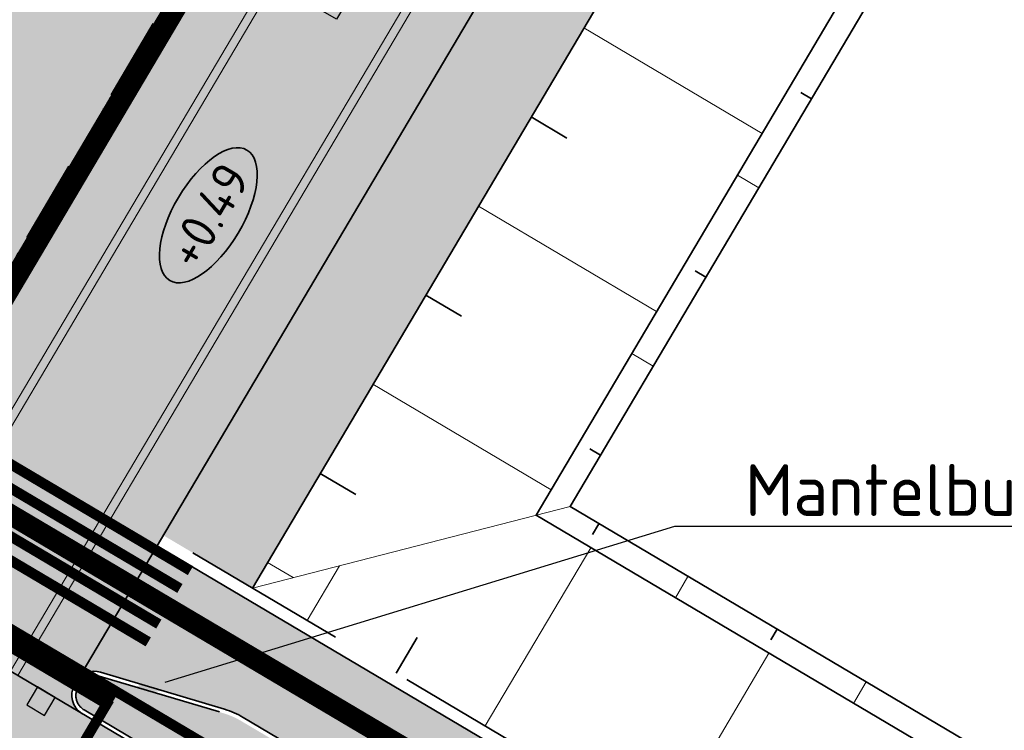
# Model space of a CAD drawing. Header units: metres. Extents: x 90794 to 91984, y 464666 to 465269.
# Tile 7 of 81: x 90930 to 90954, y 465020 to 465037. Entities that reach past the tile are written whole.
import ezdxf
from ezdxf import colors
from ezdxf.entities.mleader import LeaderData, LeaderLine
from ezdxf.enums import TextEntityAlignment as Align
from ezdxf.math import Vec2, Vec3

# ---------------------------------------------------------------- set-up
doc = ezdxf.new("R2010")
doc.units = ezdxf.units.M
for name, pattern in [('NLCS-HIDDEN', [4, 2, -2]), ('VH-GAZONBAND_100X200', [9.5, 7.5, -2]), ('VH-TROTTOIRBAND_280-300', [26, 12, -2, 4, -2, 4, -2]), ('XX-HIDDEN', [4, 2, -2])]:
    doc.linetypes.add(name, pattern=pattern)
for name, color, linetype, lineweight in [('N-OI-KL-OVERIG_MANTELBUIS-G', 8, 'Continuous', 100), ('N-OI-RI-T25', 7, 'Continuous', 25), ('N-WE-GR-GRAS_RUIGGRAS-A-500', 62, 'Continuous', 18), ('N-WE-GW-BERM-G', 90, 'Continuous', 35), ('N-WE-GW-HELOFYTENFILTER-A-500', 62, 'Continuous', 18), ('N-WE-GW-TALUDARCERING_KORT-G', 90, 'Continuous', 35), ('N-WE-GW-TALUDARCERING_LANG-G', 90, 'Continuous', 18), ('N-WE-GW-WADI-G', 110, 'XX-HIDDEN', 35), ('N-WE-GW-WADI_TALUD-A-500', 62, 'Continuous', 18), ('N-WE-OG-WEG_RIJRICHTING-S', 7, 'Continuous', 25), ('N-WE-VH-HOOGTELABEL-S', 7, 'Continuous', 25), ('N-WE-VH-KANTOPSLUITING_GAZONBAND_100X200-G', 90, 'VH-GAZONBAND_100X200', 35), ('N-WE-VH-KANTOPSLUITING_TROTTOIRBAND_280 300_240-G', 210, 'VH-TROTTOIRBAND_280-300', 35), ('N-WE-VH-VERHARDING-G', 7, 'Continuous', 35)]:
    doc.layers.add(name, color=color, linetype=linetype, lineweight=lineweight)
for name, color, linetype, lineweight, true_color in [('N-WE-GR-GRAS_KRUIDENRIJK-A-500', 7, 'Continuous', 18, 0x008020), ('N-WE-KL-ET_LS_OV_MANTELBUIS-G', 190, 'Continuous', 35, 0x7f00ff), ('N-WE-OG-WEG_PARKEERPLAATS_FIETSPAD-A-500', 7, 'Continuous', 18, 0xebde94), ('N-WE-OG-WEG_PARKEERPLAATS_HOOFDRIJBAAN-A-500', 7, 'Continuous', 18, 0x848483), ('N-WE-OG-WEG_VOETPAD-A-500', 7, 'Continuous', 18, 0xd7bd28), ('N-WE-VW-MARKERING_DWARS_OVERSTEEK-S', 7, 'Continuous', 25, 0xfcfcfc)]:
    doc.layers.add(name, color=color, linetype=linetype, lineweight=lineweight, true_color=true_color)
doc.layers.add('N-WE-KL-TRACE_DATA-G', color=7, linetype='NLCS-HIDDEN', lineweight=35, true_color=0x006600, transparency=0.5)
doc.layers.add('N-WE-KL-TRACE_ET_OV_GROEP1-G', color=1, linetype='NLCS-HIDDEN', lineweight=35, true_color=0xff0000, transparency=0.5)
doc.layers.add('X-XX-AL-HULPLIJN-G', color=155, linetype='Continuous', lineweight=18, plot=False)
doc.layers.get('0').freeze()
doc.styles.add('NLCS-ISO', font='NLCS-ISO.ttf')
doc.styles.add('NLCS-ISO-M500-T25', font='NLCS-ISO.ttf', dxfattribs={"height": 1.25})

# ---------------------------------------------------------------- blocks, each defined once
blk = doc.blocks.new('SRO-RIJRICHTING-SO')
blk.add_lwpolyline([(3.000000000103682, -3.673940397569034e-16), (1.499999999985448, -0.6499999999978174), (1.500000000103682, -0.2500000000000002), (-1.455194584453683e-11, -0.25), (1.455194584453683e-11, 0.25), (1.500000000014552, 0.2499999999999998), (1.500000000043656, 0.650000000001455)], close=True)
blk = doc.blocks.new('N-SVW-MARKERING_DWARS_OVERSTEEK_BLOKSTREEP_050')
at = {"flags": 128}
blk.add_lwpolyline([(0, -0.25), (0.4999999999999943, -0.25), (0.4999999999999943, 0.25), (0, 0.25)], close=True, dxfattribs=at)
blk.add_solid([(0, 0.25), (0.4999999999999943, 0.25), (0, -0.25), (0.4999999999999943, -0.25)])
blk = doc.blocks.new('SAL-HOOGTELABEL_AANLEG-SO')
at = {"linetype": 'Continuous', "lineweight": 35}
blk.add_ellipse((0, 0), major_axis=(-7.319468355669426, 0), ratio=0.4599531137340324, dxfattribs=at)
at = {"style": 'NLCS-ISO'}
blk.add_attdef('HOOGTE', text='', height=3.5, dxfattribs=at).set_placement((0, 0), align=Align.MIDDLE_CENTER)

msp = doc.modelspace()

# ---------------------------------------------------------------- hatches: boundary and pattern name
at = {"layer": 'N-WE-GR-GRAS_KRUIDENRIJK-A-500'}
h = msp.add_hatch(dxfattribs=at)
h.set_pattern_fill('AGR-KRUIDEN-SO', color=256, scale=0.1, pattern_type=2)
h.set_pattern_definition([(90, (0.5094692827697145, 0.8604888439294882), (-0.707106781, 0.707106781), [0.1875, -1.226713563]), (45, (0.5094692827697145, 0.8604888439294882), (-0.7071067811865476, 0.7071067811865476), [0.1875, -0.8125]), (135, (0.5094692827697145, 0.8604888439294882), (-0.7071067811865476, -0.7071067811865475), [0.1875, -0.8125])])
edge = h.paths.add_edge_path()
edge.add_arc((90877.96889997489, 465052.8188761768), 0.4000000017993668, 149.3715146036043, 239.371514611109)
edge.add_line((90877.76511226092, 465052.4746806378), (90897.36705131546, 465040.8689684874))
edge.add_arc((90897.57083902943, 465041.2131640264), 0.400000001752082, 239.3715146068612, 329.3715146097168)
edge.add_line((90897.9150345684, 465041.0093763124), (90897.96598149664, 465041.0954251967))
edge.add_arc((90897.62178595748, 465041.2992129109), 0.4000000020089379, 329.3715146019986, 405.3964201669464)
edge.add_line((90897.90266497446, 465041.584005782), (90895.67502790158, 465043.7810288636))
edge.add_arc((90894.34085257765, 465042.4282627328), 1.899999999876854, 45.39642016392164, 59.37151461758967)
edge.add_line((90895.30884421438, 465044.0631915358), (90881.55551492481, 465052.2061196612))
edge.add_arc((90880.58752328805, 465050.5711908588), 1.89999999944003, 59.37151460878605, 73.34660905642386)
edge.add_line((90881.13202767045, 465052.3914971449), (90878.13447940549, 465053.2881474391))
edge.add_arc((90878.01984690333, 465052.9049250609), 0.4000000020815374, 73.34660906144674, 149.3715145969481)
edge.add_line((90877.67565136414, 465053.1087127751), (90877.6247044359, 465053.0226638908))
edge = h.paths.add_edge_path()
edge.add_arc((90922.75419099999, 465025.6055889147), 1.899999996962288, 45.39642015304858, 59.37151462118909)
edge.add_line((90923.72218263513, 465027.2405177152), (90904.59940633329, 465038.5625321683))
edge.add_arc((90903.63141469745, 465036.9276033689), 1.899999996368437, 59.37151458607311, 73.34660905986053)
edge.add_line((90904.17591907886, 465038.7479096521), (90901.1783708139, 465039.6445599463))
edge.add_arc((90901.06373831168, 465039.2613375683), 0.40000000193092, 73.3466090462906, 149.3715146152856)
edge.add_line((90900.71954277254, 465039.4651252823), (90900.66859584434, 465039.3790763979))
edge.add_arc((90901.01279138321, 465039.1752886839), 0.4000000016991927, 149.3715145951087, 239.3715146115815)
edge.add_line((90900.80900366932, 465038.831093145), (90925.78038973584, 465024.0462946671))
edge.add_arc((90925.98417744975, 465024.3904902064), 0.4000000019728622, 239.3715146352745, 329.3715145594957)
edge.add_line((90926.32837298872, 465024.186702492), (90926.37931991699, 465024.2727513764))
edge.add_arc((90926.03512437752, 465024.4765390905), 0.4000000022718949, 329.3715146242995, 405.3964201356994)
edge.add_line((90926.31600339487, 465024.7613319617), (90924.08836632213, 465026.9583550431))
edge = h.paths.add_edge_path()
edge.add_arc((90833.12668940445, 465078.6713076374), 1.89999999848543, 59.37151459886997, 72.80267784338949)
edge.add_line((90833.6884498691, 465080.486362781), (90830.69132263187, 465081.4139751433))
edge.add_arc((90830.57305727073, 465081.0318582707), 0.4000000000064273, 72.80267783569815, 232.7460180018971)
edge.add_arc((90842.37736878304, 465096.5530769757), 19.90000000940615, 232.7460179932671, 239.371514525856)
edge.add_line((90832.23893002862, 465079.4293489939), (90871.74169035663, 465056.0409656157))
edge.add_arc((90871.94547807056, 465056.3851611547), 0.4000000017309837, 239.3715146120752, 329.3715146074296)
edge.add_line((90872.2896736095, 465056.1813734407), (90872.34062053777, 465056.2674223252))
edge.add_arc((90871.99642499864, 465056.4712100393), 0.4000000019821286, 329.3715146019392, 405.3964201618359)
edge.add_line((90872.27730401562, 465056.7560029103), (90870.04966694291, 465058.9530259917))
edge.add_arc((90868.71549161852, 465057.6002598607), 1.900000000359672, 45.39642015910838, 59.37151460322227)
edge.add_line((90869.68348325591, 465059.2351886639), (90834.09468104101, 465080.3062364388))
edge = h.paths.add_edge_path()
edge.add_line((90974.42167613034, 464995.2472678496), (90975.28777391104, 464996.7100988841))
edge.add_line((90975.28777391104, 464996.7100988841), (90935.59421430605, 465020.2114487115))
edge.add_arc((90934.62622266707, 465018.5765199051), 1.900000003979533, 59.3715146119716, 73.34660902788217)
edge.add_line((90935.17072705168, 465020.3968261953), (90932.17317878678, 465021.2934764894))
edge.add_arc((90932.05854628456, 465020.9102541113), 0.4000000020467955, 73.34660905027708, 149.3715145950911)
edge.add_line((90931.71435074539, 465021.1140418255), (90931.66340381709, 465021.0279929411))
edge.add_arc((90932.00759935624, 465020.8242052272), 0.4000000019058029, 149.371514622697, 239.3715146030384)
edge.add_line((90931.80381164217, 465020.4800096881), (90974.42167613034, 464995.2472678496))
at = {"layer": 'N-WE-GR-GRAS_RUIGGRAS-A-500'}
h = msp.add_hatch(dxfattribs=at)
h.set_pattern_fill('AGR-GRAS_RUIGGRAS-SO', color=256, scale=0.025, pattern_type=2)
h.set_pattern_definition([(40, (0, 0), (-1.387956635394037, 3.40429161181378), [0.3749999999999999, -4]), (40, (0.125, -0.125), (-1.387956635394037, 3.40429161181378), [0.3749999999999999, -4]), (95, (0.75, -0.125), (-3.931830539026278, 1.914604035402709), [0.375, -2]), (95, (0.925, -0.125), (-3.931830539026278, 1.914604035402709), [0.375, -2]), (125, (1, 0.5), (-3.686609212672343, 0.4705449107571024), [0.375, -2.5]), (125, (1.125, 0.625), (-3.686609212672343, 0.4705449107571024), [0.375, -2.5]), (15, (0, 0.625), (0.8018411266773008, 2.803043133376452), [0.375, -2]), (15, (0, 0.8), (0.8018411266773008, 2.803043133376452), [0.375, -2]), (165, (0, 0.625), (-2.419460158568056, -3.233993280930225), [0.375, -2]), (165, (0, 0.8), (-2.419460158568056, -3.233993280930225), [0.375, -2]), (65, (0, 0), (-1.337170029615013, 1.86483278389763), [0.375, -2.5]), (65, (0.125, -0.125), (-1.337170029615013, 1.86483278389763), [0.375, -2.5]), (80, (0.75, -0.125), (-3.302320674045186, 2.866998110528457), [0.3749999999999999, -2]), (80, (0.875, -0.125), (-3.302320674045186, 2.866998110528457), [0.3749999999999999, -2]), (80, (0.25, 0.5), (-2.331783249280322, 1.172726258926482), [0.3749999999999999, -2]), (80, (0.375, 0.5), (-2.331783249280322, 1.172726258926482), [0.3749999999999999, -2])])
h.paths.add_polyline_path([(90933.71712592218, 465024.6929930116), (90935.8683480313, 465023.419319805), (90970.90480848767, 465082.5955731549), (90968.75358637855, 465083.8692463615)])
h = msp.add_hatch(dxfattribs=at)
h.set_pattern_fill('AGR-GRAS_RUIGGRAS-SO', color=256, scale=0.025, pattern_type=2)
h.set_pattern_definition([(40, (90932.96437311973, 465018.5145333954), (-1.387956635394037, 3.40429161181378), [0.3749999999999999, -4]), (40, (90933.08937311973, 465018.3895333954), (-1.387956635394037, 3.40429161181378), [0.3749999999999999, -4]), (95, (90933.71437311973, 465018.3895333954), (-3.931830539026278, 1.914604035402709), [0.375, -2]), (95, (90933.88937311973, 465018.3895333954), (-3.931830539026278, 1.914604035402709), [0.375, -2]), (125, (90933.96437311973, 465019.0145333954), (-3.686609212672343, 0.4705449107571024), [0.375, -2.5]), (125, (90934.08937311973, 465019.1395333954), (-3.686609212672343, 0.4705449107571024), [0.375, -2.5]), (15, (90932.96437311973, 465019.1395333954), (0.8018411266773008, 2.803043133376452), [0.375, -2]), (15, (90932.96437311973, 465019.3145333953), (0.8018411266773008, 2.803043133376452), [0.375, -2]), (165, (90932.96437311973, 465019.1395333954), (-2.419460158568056, -3.233993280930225), [0.375, -2]), (165, (90932.96437311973, 465019.3145333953), (-2.419460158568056, -3.233993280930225), [0.375, -2]), (65, (90932.96437311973, 465018.5145333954), (-1.337170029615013, 1.86483278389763), [0.375, -2.5]), (65, (90933.08937311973, 465018.3895333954), (-1.337170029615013, 1.86483278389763), [0.375, -2.5]), (80, (90933.71437311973, 465018.3895333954), (-3.302320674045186, 2.866998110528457), [0.3749999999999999, -2]), (80, (90933.83937311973, 465018.3895333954), (-3.302320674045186, 2.866998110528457), [0.3749999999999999, -2]), (80, (90933.21437311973, 465019.0145333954), (-2.331783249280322, 1.172726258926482), [0.3749999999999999, -2]), (80, (90933.33937311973, 465019.0145333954), (-2.331783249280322, 1.172726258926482), [0.3749999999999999, -2])])
h.paths.add_polyline_path([(90925.29247900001, 465032.5713220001), (90923.475681, 465032.916162), (90919.310232, 465034.297053), (90915.19136499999, 465036.546513), (90911.8489, 465038.178305), (90908.82176, 465040.188428), (90906.11808500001, 465042.78519), (90903.91096000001, 465045.496229), (90903.71200899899, 465045.6298932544), (90902.33079518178, 465043.2758851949), (90928.55419285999, 465027.7498087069), (90936.56907962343, 465041.286877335), (90936.13883520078, 465041.5416119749), (90929.27025432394, 465029.9406432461, -0.2974007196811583), (90927.55480986, 465029.0948105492), (90926.248344, 465029.252414), (90925.280276, 465030.570351)])
at = {"layer": 'N-WE-GW-HELOFYTENFILTER-A-500'}
h = msp.add_hatch(dxfattribs=at)
h.set_pattern_fill('AGR-GRAS_SPORTVELD-SO', color=256, scale=0.2, angle=45, pattern_type=2)
h.set_pattern_definition([(104.371514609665, (90932.96437311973, 465018.5145333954), (-0.1734837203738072, 0.03748802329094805), [0, -0.15875])])
edge = h.paths.add_edge_path()
edge.add_line((90974.2872411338, 465116.7694598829), (90958.45424641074, 465126.1436946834))
edge.add_line((90958.45424641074, 465126.1436946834), (90956.67110392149, 465123.1319837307))
edge.add_line((90956.67110392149, 465123.1319837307), (90972.50409864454, 465113.7577489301))
edge.add_arc((90971.48516007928, 465112.0367712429), 1.999999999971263, -30.628485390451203, 59.37151460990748, ccw=False)
edge.add_line((90973.20613776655, 465111.0178326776), (90965.10557617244, 465097.3360600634))
edge.add_line((90965.10557617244, 465097.3360600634), (90968.1172871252, 465095.5529175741))
edge.add_line((90968.1172871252, 465095.5529175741), (90976.21784871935, 465109.2346901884))
edge.add_arc((90971.48516007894, 465112.0367712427), 5.50000000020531, 329.3715146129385, 419.3715146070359)
h.paths.add_polyline_path([(90963.83190296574, 465095.1848379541), (90948.54782448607, 465069.3701726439), (90951.55953543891, 465067.5870301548), (90966.84361391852, 465093.4016954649)])
edge = h.paths.add_edge_path()
edge.add_arc((90938.65685211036, 465049.2294659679), 1.750000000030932, 329.3715146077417, 509.3715146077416)
edge.add_line((90937.15099663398, 465050.1210372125), (90934.14606281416, 465045.045732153))
edge.add_line((90934.14606281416, 465045.045732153), (90937.15777376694, 465043.2625896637))
edge.add_line((90937.15777376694, 465043.2625896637), (90940.16270758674, 465048.3378947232))
edge = h.paths.add_edge_path()
edge.add_arc((90944.12855220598, 465058.4711161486), 1.750000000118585, 149.3715146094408, 329.3715146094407)
edge.add_line((90945.63440768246, 465057.5795449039), (90950.28586223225, 465065.4358080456))
edge.add_line((90950.28586223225, 465065.4358080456), (90947.27415127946, 465067.2189505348))
edge.add_line((90947.27415127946, 465067.2189505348), (90942.6226967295, 465059.3626873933))
edge = h.paths.add_edge_path()
edge.add_arc((90899.12498568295, 465085.1163596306), 1.750000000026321, 149.371514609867, 329.3715146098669)
edge.add_line((90900.63084115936, 465084.224788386), (90915.47168136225, 465109.2908284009))
edge.add_line((90915.47168136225, 465109.2908284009), (90912.45997040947, 465111.0739708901))
edge.add_line((90912.45997040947, 465111.0739708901), (90897.61913020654, 465086.0079308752))
edge = h.paths.add_edge_path()
edge.add_arc((90927.76439884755, 465030.8322144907), 1.750000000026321, 149.371514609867, 329.3715146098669)
edge.add_line((90929.27025432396, 465029.9406432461), (90936.13883520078, 465041.5416119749))
edge.add_line((90936.13883520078, 465041.5416119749), (90933.12712424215, 465043.3247544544))
edge.add_line((90933.12712424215, 465043.3247544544), (90926.25854337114, 465031.7237857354))
edge = h.paths.add_edge_path()
edge.add_arc((90882.7608323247, 465057.4774579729), 1.750000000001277, 149.3715146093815, 329.3715146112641)
edge.add_line((90884.2666878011, 465056.5858867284), (90895.15914106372, 465074.9831382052))
edge.add_arc((90893.65328558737, 465075.8747094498), 1.749999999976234, 329.3715146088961, 509.3715146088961)
edge.add_line((90892.14743011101, 465076.7662806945), (90881.25497684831, 465058.3690292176))
edge = h.paths.add_edge_path()
edge.add_line((90954.08963739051, 465124.6603915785), (90955.87277987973, 465127.6721025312))
edge.add_line((90955.87277987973, 465127.6721025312), (90935.73734093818, 465139.5936837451))
edge.add_arc((90932.9352598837, 465134.8609951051), 5.49999999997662, 59.37151461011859, 149.3715146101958)
edge.add_line((90928.20257124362, 465137.6630761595), (90913.73364361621, 465113.2251929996))
edge.add_line((90913.73364361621, 465113.2251929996), (90916.74535456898, 465111.4420505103))
edge.add_line((90916.74535456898, 465111.4420505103), (90931.21428219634, 465135.8799336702))
edge.add_arc((90932.93525988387, 465134.8609951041), 2.000000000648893, 59.37151462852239, 149.3715145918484, ccw=False)
edge.add_line((90933.95419844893, 465136.5819727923), (90954.08963739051, 465124.6603915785))
at = {"layer": 'N-WE-GW-WADI_TALUD-A-500'}
h = msp.add_hatch(dxfattribs=at)
h.set_pattern_fill('AGR-GRAS_01-SO', color=256, scale=0.04, pattern_type=2)
h.set_pattern_definition([(0, (90932.96437311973, 465018.5145333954), (1, 1), [0.12, -0.8]), (45, (90933.36437311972, 465018.7145333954), (-0.1131370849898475, 1.866761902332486), [0.12, -0.8]), (29.99999999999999, (90933.04437311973, 465018.6345333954), (0.2274613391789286, 1.286025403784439), [0.12, -0.8]), (15, (90933.28437311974, 465018.9945333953), (0.3856270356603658, 0.7244941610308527), [0.12, -0.8]), (135, (90933.12437311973, 465020.5145333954), (-0.02828427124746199, -0.6505382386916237), [0.12, -0.8]), (150, (90934.16437311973, 465018.9145333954), (0.2156921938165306, -0.5864101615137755), [0.12, -0.8]), (165, (90933.20437311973, 465018.5545333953), (0.1434520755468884, -0.7010146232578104), [0.12, -0.8]), (85, (90933.36437311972, 465018.9145333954), (-0.872677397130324, 1.040016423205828), [0.12, -0.8]), (99.99999999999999, (90932.96437311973, 465018.5145333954), (-1.112117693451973, 0.7787131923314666), [0.12, -0.7999999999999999])])
h.paths.add_polyline_path([(90911.010855, 465044.283441), (90908.509699, 465046.401213), (90905.692764, 465048.2385270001), (90905.33567557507, 465048.3971144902), (90903.71200899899, 465045.6298932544), (90903.91096000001, 465045.496229), (90906.11808500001, 465042.78519), (90908.82176, 465040.188428), (90911.8489, 465038.178305), (90915.19136499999, 465036.546513), (90919.310232, 465034.297053), (90923.475681, 465032.916162), (90925.29247900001, 465032.5713220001), (90925.280276, 465030.570351), (90926.248344, 465029.252414), (90927.55480986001, 465029.0948105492, -0.5415437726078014), (90926.25854337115, 465031.7237857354), (90927.43801167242, 465033.7158966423), (90927.44019600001, 465034.641074), (90922.795039, 465035.575625), (90921.12375, 465036.287153), (90919.552278, 465037.333252), (90916.666756, 465039.518462), (90913.805978, 465041.8163250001)])
h.paths.add_polyline_path([(90921.63228709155, 465034.6315182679), (90922.59066994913, 465034.3460321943), (90922.30518387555, 465033.3876493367), (90921.3468010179, 465033.6731354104)], flags=16)
h.paths.add_polyline_path([(90923.87256614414, 465048.8040968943), (90923.58632627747, 465048.3263182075), (90923.63350062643, 465048.3006710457), (90924.12116182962, 465048.0308863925), (90924.60841344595, 465047.7564782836), (90925.09326527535, 465047.4755686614), (90925.57206529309, 465047.1850317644), (90926.04111798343, 465046.881709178), (90926.49672783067, 465046.5624424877), (90926.935199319, 465046.2240732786), (90927.35283693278, 465045.8634431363), (90927.74596081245, 465045.4774085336), (90928.11448908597, 465045.0662472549), (90928.4665089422, 465044.638005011), (90928.8112351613, 465044.2017997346), (90929.15788252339, 465043.7667493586), (90929.51552691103, 465043.341835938), (90929.88808720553, 465042.9309966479), (90930.2729202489, 465042.5317492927), (90930.66695785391, 465042.1411958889), (90931.06713183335, 465041.7564384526), (90931.470374, 465041.374579), (90931.79210081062, 465041.0699123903), (90933.12712424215, 465043.3247544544)])
h.paths.add_polyline_path([(90907.3500579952, 465060.2722030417), (90906.95397622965, 465060.6097413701), (90906.55933567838, 465060.9505946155), (90906.16223392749, 465061.2885221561), (90905.75876856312, 465061.6172833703), (90905.34504041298, 465061.9306426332), (90904.91860219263, 465062.2246023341), (90904.48074080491, 465062.5009209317), (90904.03333523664, 465062.7622695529), (90903.57826447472, 465063.0113193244), (90903.11740750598, 465063.2507413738), (90902.65264331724, 465063.4832068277), (90902.1858508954, 465063.7113868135), (90901.71890601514, 465063.9379579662), (90901.25351518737, 465064.1658871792), (90900.79113523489, 465064.3985695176), (90900.33320291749, 465064.6394344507), (90899.88115499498, 465064.8919114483), (90899.43642822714, 465065.1594299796), (90899.00045489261, 465065.4454090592), (90898.57244732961, 465065.748088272), (90898.14581550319, 465066.0521694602), (90897.71303313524, 465066.3401700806), (90897.26657394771, 465066.5946075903), (90896.79899213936, 465066.7981664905), (90896.30788598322, 465066.9440011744), (90895.79879854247, 465067.04175689), (90895.27797130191, 465067.1025285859), (90894.75164574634, 465067.1374112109), (90894.22589488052, 465067.1572613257), (90893.70340664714, 465067.1681458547), (90893.1837356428, 465067.1716982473), (90892.66631842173, 465067.1693849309), (90892.15059153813, 465067.1626723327), (90891.63599154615, 465067.1530268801), (90891.121955, 465067.141915), (90890.50874287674, 465067.1286592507), (90889.53706885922, 465065.4875109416), (90889.73843866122, 465065.3662523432), (90890.22635955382, 465065.0992277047), (90890.72913690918, 465064.8768291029), (90891.25246875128, 465064.7161901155), (90891.79349700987, 465064.6088313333), (90892.34672354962, 465064.5383702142), (90892.90664948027, 465064.4884219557), (90893.46777591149, 465064.4426017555), (90894.02460395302, 465064.3845248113), (90894.57163471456, 465064.2978063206), (90895.10342620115, 465064.1662245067), (90895.61801423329, 465063.9835227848), (90896.11886242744, 465063.7589971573), (90896.6099056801, 465063.5032940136), (90897.09507888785, 465063.227059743), (90897.57831694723, 465062.9409407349), (90898.06355475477, 465062.6555833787), (90898.55472720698, 465062.3816340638), (90899.05545030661, 465062.1290059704), (90899.5648029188, 465061.8971803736), (90900.07848737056, 465061.6778751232), (90900.59212558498, 465061.4626232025), (90901.10133948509, 465061.2429575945), (90901.60175099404, 465061.0104112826), (90902.0889820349, 465060.75651725), (90902.55873332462, 465060.4729490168), (90903.01055825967, 465060.1582517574), (90903.44952672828, 465059.8208098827), (90903.88113367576, 465059.4697659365), (90904.31087404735, 465059.114262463), (90904.74424278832, 465058.7634420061), (90905.18673484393, 465058.42644711), (90905.64382978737, 465058.1123953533), (90906.11761982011, 465057.8249030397), (90906.60257536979, 465057.5552082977), (90907.09212558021, 465057.2928581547), (90907.58075009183, 465057.0290608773), (90907.97148427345, 465056.8141448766), (90909.24618548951, 465058.9667390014), (90909.02661852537, 465059.0796361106), (90908.58597471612, 465059.3418837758), (90908.16215482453, 465059.6320336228), (90907.75148338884, 465059.944220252)])
h.paths.add_polyline_path([(90902.141602, 465049.815643), (90899.215952, 465051.321182), (90895.56193899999, 465051.812933), (90892.08356200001, 465052.609142), (90890.472025, 465053.435879), (90888.828406, 465055.031847), (90887.494087, 465057.128437), (90886.315666, 465058.323756), (90885.29544347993, 465058.3234454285), (90884.2666878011, 465056.5858867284, -0.2592513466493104), (90882.7985623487, 465055.7278647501), (90884.19504800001, 465055.7579800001), (90884.75248200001, 465055.942616), (90885.162565, 465055.778825), (90887.24222300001, 465053.276437), (90890.27356, 465050.943138), (90893.152517, 465049.910616), (90896.839915, 465049.096151), (90900.628562, 465047.7014920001), (90902.02119322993, 465046.7658595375), (90903.47619747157, 465049.2229322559)])
h.paths.add_polyline_path([(90888.3231718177, 465053.8394625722), (90887.5841380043, 465053.1657942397), (90886.91046967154, 465053.9048280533), (90887.64950348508, 465054.5784963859)], flags=16)
h.paths.add_polyline_path([(90921.15367547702, 465053.2934388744), (90920.71820330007, 465053.5775112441), (90920.28733602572, 465053.8690059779), (90919.8574323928, 465054.1611100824), (90919.42485114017, 465054.4470105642), (90918.98595100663, 465054.71989443), (90918.53709073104, 465054.9729486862), (90918.07488109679, 465055.1998475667), (90917.5999377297, 465055.4020070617), (90917.1160831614, 465055.5870424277), (90916.62722990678, 465055.7627428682), (90916.13729048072, 465055.9368975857), (90915.65017739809, 465056.1172957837), (90915.16968384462, 465056.3114906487), (90914.69665279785, 465056.5212002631), (90914.22885804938, 465056.7420722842), (90913.76393025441, 465056.9694712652), (90913.29950006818, 465057.1987617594), (90912.83319814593, 465057.42530832), (90912.36265514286, 465057.6444755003), (90911.88559142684, 465057.8517896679), (90911.77670430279, 465057.8959474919), (90911.28871502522, 465056.6831066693, 0.4141256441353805), (90912.23646310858, 465054.4583345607), (90920.58499185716, 465051.0963728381, 0.372450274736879), (90922.7013145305, 465051.8218195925), (90925.06360252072, 465050.4231807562), (90928.52942211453, 465048.3711743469), (90928.4522920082, 465048.4435733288), (90928.07026988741, 465048.8007533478), (90927.68618577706, 465049.1550569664), (90927.29863452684, 465049.5042122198), (90926.90621098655, 465049.8459471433), (90926.50751000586, 465050.1779897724), (90926.10112643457, 465050.4980681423), (90925.68565512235, 465050.8039102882), (90925.25969091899, 465051.0932442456), (90924.8218303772, 465051.3638008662), (90924.37182044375, 465051.6152138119), (90923.91255571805, 465051.8523231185), (90923.44746428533, 465052.0808512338), (90922.97997423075, 465052.3065206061), (90922.51351363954, 465052.5350536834), (90922.05151059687, 465052.7721729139), (90921.59739318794, 465053.0236007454)])
at = {"layer": 'N-WE-OG-WEG_PARKEERPLAATS_FIETSPAD-A-500'}
h = msp.add_hatch(color=256, dxfattribs=at)
h.dxf.hatch_style = 1
edge = h.paths.add_edge_path()
edge.add_line((90973.02422371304, 464991.3099234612), (90975.0621008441, 464994.7518788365))
edge.add_line((90975.0621008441, 464994.7518788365), (90832.18798312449, 465079.3433000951))
edge.add_arc((90842.37736877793, 465096.5530769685), 20.00000000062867, 223.1615312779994, 239.3715146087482, ccw=False)
edge.add_line((90827.78880733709, 465082.8719266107), (90824.74766650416, 465086.1147730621))
edge.add_arc((90807.24139277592, 465069.6973926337), 23.99999999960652, 43.16153127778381, 60.06390736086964)
edge.add_line((90819.2182022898, 465090.4953741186), (90817.18519255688, 465087.0613297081))
edge.add_arc((90823.89790941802, 465083.0894431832), 7.799772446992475, 149.3873742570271, 149.4581527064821)
edge.add_arc((90807.24139277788, 465069.6973926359), 19.9999999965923, 43.161531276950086, 60.20191758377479, ccw=False)
edge.add_line((90821.82995421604, 465083.3785429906), (90824.87109504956, 465080.1356965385))
edge.add_arc((90842.37736877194, 465096.5530769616), 23.99999999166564, 223.1615312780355, 239.3711780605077)
edge.add_line((90830.14998468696, 465075.9014165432), (90973.02422371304, 464991.3099234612))
at = {"layer": 'N-WE-OG-WEG_PARKEERPLAATS_HOOFDRIJBAAN-A-500'}
h = msp.add_hatch(color=256, dxfattribs=at)
h.dxf.hatch_style = 1
edge = h.paths.add_edge_path()
edge.add_line((90931.75285543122, 465020.3939663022), (90925.7294520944, 465023.9602402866))
edge.add_arc((90925.98417745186, 465024.390490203), 0.4999999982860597, 239.3727508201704, 329.3715147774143)
edge.add_line((90926.41442187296, 465024.1357555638), (90976.64809314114, 465108.979955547))
edge.add_arc((90971.48516007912, 465112.0367712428), 6.000000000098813, 329.3715146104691, 419.3715146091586)
edge.add_line((90974.54197577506, 465117.1997043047), (90935.99207557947, 465140.0239281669))
edge.add_arc((90932.93525988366, 465134.860995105), 6.000000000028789, 59.37151461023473, 149.3715146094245)
edge.add_line((90927.77232682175, 465137.9178108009), (90877.58961204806, 465053.1596758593))
edge.add_line((90877.58961204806, 465053.1596758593), (90877.53865555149, 465053.0736108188))
edge.add_arc((90877.96889996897, 465052.8188761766), 0.4999999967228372, 149.3715142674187, 239.3702788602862)
edge.add_line((90877.71415604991, 465052.3886372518), (90871.69075271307, 465055.9549112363))
edge.add_arc((90871.94547807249, 465056.3851611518), 0.4999999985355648, 239.3727505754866, 329.3715147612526)
edge.add_line((90872.37572249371, 465056.1304265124), (90872.42668429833, 465056.2165005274))
edge.add_line((90872.42668429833, 465056.2165005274), (90924.64727089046, 465144.4165818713))
edge.add_arc((90931.53118163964, 465140.3408276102), 7.999999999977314, 59.37151460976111, 149.3715146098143, ccw=False)
edge.add_line((90935.60693590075, 465147.2247383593), (90981.04074684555, 465120.3247602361))
edge.add_arc((90976.96499258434, 465113.4408494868), 8.000000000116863, -30.62848538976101, 59.371514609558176, ccw=False)
edge.add_line((90983.84890333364, 465109.3650952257), (90931.57735493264, 465021.0789398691))
edge.add_arc((90932.00758875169, 465020.8241864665), 0.5000004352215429, 149.3690456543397, 149.3716196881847)
edge.add_arc((90932.00759935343, 465020.8242052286), 0.499999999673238, 149.3740886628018, 239.3702786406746)
at = {"layer": 'N-WE-OG-WEG_VOETPAD-A-500'}
h = msp.add_hatch(color=256, dxfattribs=at)
h.dxf.hatch_style = 1
edge = h.paths.add_edge_path()
edge.add_line((90976.03009248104, 464996.3868076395), (90977.30376568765, 464998.5380297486))
edge.add_line((90977.30376568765, 464998.5380297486), (90933.56428513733, 465024.4348463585))
edge.add_line((90933.56428513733, 465024.4348463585), (90931.62831330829, 465021.1650080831))
edge.add_arc((90932.0585462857, 465020.9102541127), 0.5000000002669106, 73.34660906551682, 149.3689405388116, ccw=False)
edge.add_line((90932.20183691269, 465021.3892820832), (90935.14067361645, 465020.5101940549))
edge.add_arc((90934.42422048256, 465018.1150542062), 2.499999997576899, 59.371514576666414, 73.34660906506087, ccw=False)
edge.add_line((90935.69789368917, 465020.2662763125), (90976.03009248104, 464996.3868076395))

# ---------------------------------------------------------------- linework, layer by layer
at = {"layer": 'N-OI-KL-OVERIG_MANTELBUIS-G', "const_width": 0.25, "flags": 128}
for points in [[(90927.48991630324, 465027.9150824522), (90934.37382705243, 465023.8393281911)], [(90927.23518166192, 465027.4848380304), (90934.11909241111, 465023.4090837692)], [(90926.9804470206, 465027.0545936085), (90933.8643577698, 465022.9788393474)], [(90926.72571237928, 465026.6243491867), (90933.60962312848, 465022.5485949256)], [(90926.47097773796, 465026.1941047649), (90933.35488848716, 465022.1183505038)]]:
    msp.add_lwpolyline(points, dxfattribs=at)
at = {"layer": 'N-WE-GW-BERM-G', "flags": 128}
for points in [[(90970.90480848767, 465082.5955731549), (90935.86834803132, 465023.419319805)], [(90975.20818870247, 465080.0498076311), (90942.71813866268, 465025.1744176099)], [(90975.72448200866, 465079.7441260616), (90943.5401135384, 465025.3850293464)], [(90942.71813866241, 465025.1744176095), (90942.7181386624, 465025.1744176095), (90980.0039528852, 465003.0986206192)], [(90943.54011353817, 465025.3850293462), (90980.30963445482, 465003.6149139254)]]:
    msp.add_lwpolyline(points, dxfattribs=at)
at = {"layer": 'N-WE-GW-TALUDARCERING_KORT-G'}
for p, q in [((90949.36896242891, 465035.2299004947), (90949.11081577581, 465035.3827412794)), ((90942.6017241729, 465034.7919290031), (90943.46221301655, 465034.2824597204)), ((90946.82161601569, 465030.9274562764), (90946.56346936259, 465031.0802970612)), ((90940.05437775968, 465030.4894847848), (90940.91486660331, 465029.9800155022)), ((90944.27426960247, 465026.6250120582), (90944.01612294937, 465026.7778528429)), ((90937.50703134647, 465026.1870405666), (90938.36752019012, 465025.6775712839)), ((90944.23623072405, 465024.9728795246), (90944.08338993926, 465024.7147328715)), ((90948.5386749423, 465022.4255331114), (90948.3858341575, 465022.1673864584)), ((90939.33917138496, 465021.3643508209), (90939.84864066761, 465022.2248396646))]:
    msp.add_line(p, q, dxfattribs=at)
at = {"layer": 'N-WE-GW-TALUDARCERING_LANG-G'}
for p, q in [((90943.87539737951, 465036.9431511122), (90948.17784159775, 465034.395804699)), ((90948.09528922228, 465033.0786783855), (90947.57899591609, 465033.3843599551)), ((90941.3280509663, 465032.640706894), (90945.63049518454, 465030.0933604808)), ((90945.54794280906, 465028.7762341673), (90945.03164950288, 465029.0819157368)), ((90938.78070455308, 465028.3382626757), (90943.08314877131, 465025.7909162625)), ((90941.49039349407, 465020.0906776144), (90944.03773990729, 465024.3931218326)), ((90936.23335813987, 465024.0358184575), (90936.84985679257, 465023.6708083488)), ((90937.18794927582, 465022.6380240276), (90937.96924505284, 465023.9576252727)), ((90946.38745283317, 465023.6992063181), (90946.08177126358, 465023.1829130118)), ((90945.7928377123, 465017.5433312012), (90948.34018412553, 465021.8457754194)), ((90950.68989705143, 465021.1518599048), (90950.38421548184, 465020.6355665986))]:
    msp.add_line(p, q, dxfattribs=at)
at = {"layer": 'N-WE-GW-TALUDARCERING_LANG-G', "flags": 128}
msp.add_lwpolyline([(90935.86834803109, 465023.4193198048), (90943.54011353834, 465025.3850293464)], dxfattribs=at)
at = {"layer": 'N-WE-GW-WADI-G', "flags": 128}
msp.add_lwpolyline([(90926.25854337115, 465031.7237857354), (90937.150996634, 465050.1210372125, -1), (90940.16270758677, 465048.3378947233), (90929.27025432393, 465029.9406432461, -0.9999999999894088)], format="xyb", close=True, dxfattribs=at)
at = {"layer": 'N-WE-KL-ET_LS_OV_MANTELBUIS-G', "const_width": 0.5, "flags": 128}
msp.add_lwpolyline([(90925.68130035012, 465024.8603470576), (90932.56521109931, 465020.7845927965)], dxfattribs=at)
at = {"layer": 'N-WE-KL-TRACE_DATA-G', "const_width": 0.5, "flags": 128}
msp.add_lwpolyline([(91140.55502259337, 464943.7499174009), (91000.06116676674, 464983.7274242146), (90822.57805724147, 465088.8100036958)], dxfattribs=at)
at = {"layer": 'N-WE-KL-TRACE_DATA-G', "flags": 128}
msp.add_lwpolyline([(90937.4136071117, 465052.4292693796, 0.5, 0.5, 0), (90939.95204920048, 465050.9263349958, 0.5, 0.5, -0.4142135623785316), (90940.56633343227, 465048.5289082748, 0.5, 0.5, 0), (90927.60029714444, 465026.629394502, 0, 0, 0)], format="xyseb", dxfattribs=at)
at = {"layer": 'N-WE-KL-TRACE_ET_OV_GROEP1-G', "transparency": 33554687, "flags": 128}
msp.add_lwpolyline([(90901.82547851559, 465019.0541223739, 0.25, 0.25, 0), (90916.08341330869, 465010.612432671, 0.25, 0.25, 0.4142135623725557), (90928.27604063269, 465013.7365067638, 0.25, 0.25, 0), (90932.35179489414, 465020.6204175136, 0.25, 0.25, 0), (90932.35179489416, 465020.6204175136, 0.25, 0.25, 0), (90910.77628996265, 465033.3946180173, 0.25, 0.25, 0), (90911.15839192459, 465034.03998465, 0.25, 0.25, 0), (90926.58140162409, 465024.9084895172, 0.25, 0.25, 0), (90976.43297093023, 465109.1073228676, 0.25, 0.25, 0.4142135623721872), (90974.41460845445, 465116.9845820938, 0.25, 0.25, 0), (90955.84641681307, 465127.9782438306, 0.25, 0.25, 0), (90955.91010047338, 465128.0858049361, 0.25, 0.25, 0), (90935.92839191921, 465139.9163670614, 0.25, 0.25, 0.1762086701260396), (90931.98126221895, 465140.6580213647, 0, 0, 0)], format="xyseb", dxfattribs=at)
at = {"layer": 'N-WE-KL-TRACE_ET_OV_GROEP1-G', "transparency": 33554687, "const_width": 0.25, "flags": 128}
msp.add_lwpolyline([(90983.66256653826, 464990.6766684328), (90910.96734094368, 465033.7173013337)], dxfattribs=at)
at = {"layer": 'N-WE-VH-KANTOPSLUITING_GAZONBAND_100X200-G', "flags": 128}
msp.add_lwpolyline([(90975.97914555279, 464996.3007587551), (90935.5942143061, 465020.2114487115, 0.06105354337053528), (90935.17072705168, 465020.3968261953), (90932.1731787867, 465021.2934764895, 0.3444491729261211), (90931.71435074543, 465021.1140418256), (90931.66340381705, 465021.027992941, 0.4142394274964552), (90931.80384203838, 465020.4799916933)], format="xyb", dxfattribs=at)
msp.add_lwpolyline([(90931.80380235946, 465020.4800151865), (90975.11304777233, 464994.8379277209)], dxfattribs=at)
at = {"layer": 'N-WE-VH-KANTOPSLUITING_TROTTOIRBAND_280 300_240-G', "flags": 128}
msp.add_lwpolyline([(90977.4566064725, 464998.7961764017), (90933.71712592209, 465024.6929930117)], dxfattribs=at)
at = {"layer": 'N-WE-VH-VERHARDING-G', "flags": 128}
for points in [[(90872.42666942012, 465056.2164753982), (90924.64727089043, 465144.4165818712, -0.4142135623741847), (90935.60693590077, 465147.2247383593), (90981.04074684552, 465120.3247602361, -0.4142135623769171), (90983.84890333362, 465109.3650952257), (90931.6283018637, 465021.1649887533)], [(90926.46537407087, 465024.2218133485), (90976.64809314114, 465108.979955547, 0.4142135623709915), (90974.54197577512, 465117.1997043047), (90935.99207557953, 465140.0239281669, 0.4142135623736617), (90927.77232682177, 465137.9178108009), (90877.5896024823, 465053.1596597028)], [(90931.75286471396, 465020.3939608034, -0.4142135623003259), (90931.57735493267, 465021.0789398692), (90931.62830186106, 465021.1649887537, -0.3444491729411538), (90932.20183691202, 465021.3892820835), (90935.19938517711, 465020.4926317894, -0.06105354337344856), (90935.64516123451, 465020.297497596), (90976.0300924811, 464996.3868076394)], [(90931.75286471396, 465020.3939608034, -0.4142135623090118), (90931.57735493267, 465021.0789398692), (90931.62830186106, 465021.1649887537, -0.3444491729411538), (90932.20183691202, 465021.3892820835), (90935.19938517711, 465020.4926317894, -0.06105354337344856), (90935.64516123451, 465020.297497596), (90976.0300924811, 464996.3868076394)]]:
    msp.add_lwpolyline(points, format="xyb", dxfattribs=at)
for points in [[(90975.06210084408, 464994.7518788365), (90832.18786444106, 465079.3433703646)], [(90977.30376568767, 464998.5380297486), (90933.5642851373, 465024.4348463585)]]:
    msp.add_lwpolyline(points, dxfattribs=at)
at = {"layer": 'X-XX-AL-HULPLIJN-G', "flags": 128}
for points in [[(90930.20398479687, 465021.3110055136), (90982.73026783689, 465110.0274052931, 0.4142135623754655), (90980.37843677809, 465119.2061247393), (90934.94462583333, 465146.1061028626, 0.4142135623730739), (90925.7659063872, 465143.7542718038), (90873.23962334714, 465055.0378720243)], [(90930.03188702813, 465021.4128993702), (90982.55817006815, 465110.1292991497, 0.4142135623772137), (90980.27654292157, 465119.0340269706), (90934.84273197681, 465145.9340050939, 0.4142135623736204), (90925.93800415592, 465143.6523779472), (90873.41172111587, 465054.9359781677)], [(90927.45042049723, 465022.9413072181), (90977.93882640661, 465108.215751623, 0.4142135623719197), (90975.30617969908, 465118.4904375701), (90936.75627950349, 465141.3146614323, 0.4142135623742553), (90926.4815935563, 465138.6820147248), (90875.99318764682, 465053.4075703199)], [(90927.2783227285, 465023.0432010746), (90977.76672863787, 465108.3176454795, 0.4142135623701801), (90975.20428584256, 465118.3183398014), (90936.65438564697, 465141.1425636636, 0.4142135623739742), (90926.65369132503, 465138.5801208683), (90876.16528541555, 465053.3056764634)]]:
    msp.add_lwpolyline(points, format="xyb", dxfattribs=at)

# ---------------------------------------------------------------- block references
at = {"layer": 'N-WE-OG-WEG_RIJRICHTING-S', "rotation": 59.37151460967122}
msp.add_blockref('SRO-RIJRICHTING-SO', (90937.68233967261, 465037.2786824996), dxfattribs=at)
at = {"layer": 'N-WE-VH-HOOGTELABEL-S', "xscale": 0.25, "yscale": 0.25, "zscale": 0.25, "rotation": 59.37151460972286}
msp.add_blockref('SAL-HOOGTELABEL_AANLEG-SO', (90934.80535844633, 465032.4194881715), dxfattribs=at).add_auto_attribs({'HOOGTE': '+0.49'})
at = {"layer": 'N-WE-VW-MARKERING_DWARS_OVERSTEEK-S', "rotation": 239.3715146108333}
msp.add_blockref('N-SVW-MARKERING_DWARS_OVERSTEEK_BLOKSTREEP_050', (90930.89237587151, 465020.9034300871), dxfattribs=at)

# ---------------------------------------------------------------- leaders
at = {"layer": 'N-OI-RI-T25'}
ml = msp.add_multileader_mtext('Standard', dxfattribs=at)
ml.set_content('Mantelbuizen', color=256, style='NLCS-ISO-M500-T25')
ml.set_leader_properties(color=256, linetype='ByLayer', lineweight=-1)
ml.build(insert=Vec2(0, 0))
ml.multileader.update_dxf_attribs({"text_left_attachment_type": 5, "text_right_attachment_type": 5, "dogleg_length": 1.25, "arrow_head_size": 1.25})
ctx = ml.context
ctx.base_point, ctx.char_height, ctx.arrow_head_size, ctx.landing_gap_size, ctx.plane_origin = Vec3(90947.31746028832, 465024.909833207), 1.25, 1.25, 0.45, Vec3(90928.15694567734, 465020.7845927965)
ctx.left_attachment, ctx.right_attachment = 5, 5
notes = []
notes.append((ctx, [(0, (1, 1, 0), (90946.06746028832, 465024.909833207), (1, 0), 1.25, [(0, [(90932.56521109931, 465020.7845927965)], 0, [])])]))
ctx.mtext.insert, ctx.mtext.width, ctx.mtext.flow_direction = Vec3(90947.76746028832, 465026.409833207), 19.94054951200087, 5
for ctx, leaders in notes:
    for number, flags, end, landing, length, lines in leaders:
        leader = LeaderData()
        leader.index, (leader.has_last_leader_line, leader.has_dogleg_vector, leader.attachment_direction) = number, flags
        leader.last_leader_point, leader.dogleg_vector, leader.dogleg_length = Vec3(end), Vec3(landing), length
        for number, points, colour, breaks in lines:
            line = LeaderLine()
            line.index, line.vertices, line.color, line.breaks = number, Vec3.list(points), colors.encode_raw_color(colour), breaks
            leader.lines.append(line)
        ctx.leaders.append(leader)

doc.saveas('drawing.dxf')
